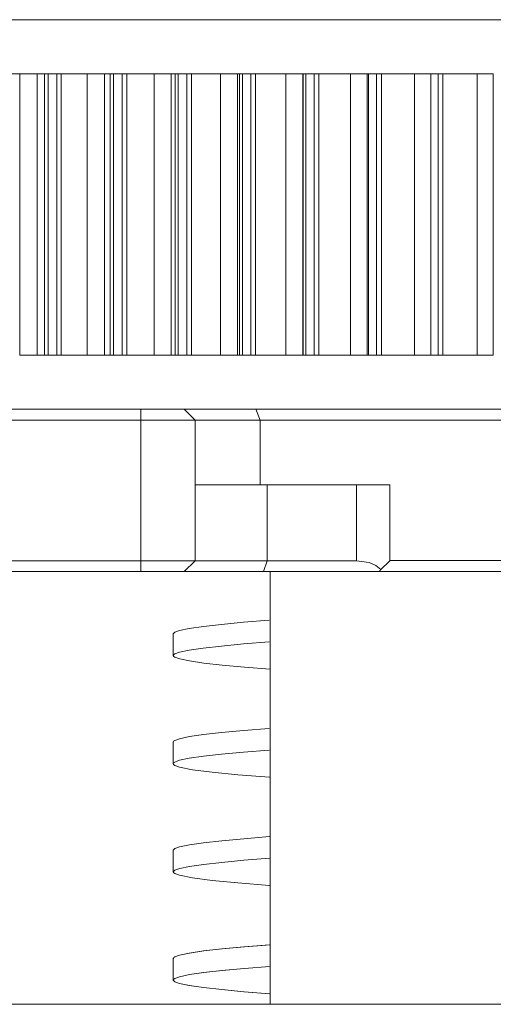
# Model space of a CAD drawing. Header units: millimetres. Extents: x 10 to 2518, y 8 to 1786.
# Tile 22 of 34: x 1466 to 1510, y 888 to 979. Entities that reach past the tile are written whole.
import ezdxf

# ---------------------------------------------------------------- set-up
doc = ezdxf.new("R2010")
doc.units = ezdxf.units.MM
doc.layers.add('1', color=7, linetype='Continuous', true_color=0xffffff)

msp = doc.modelspace()

# ---------------------------------------------------------------- linework, layer by layer
at = {"layer": '1', "color": 253, "linetype": 'Continuous', "lineweight": 13}
msp.add_line((1435.5141, 978.9133), (1609.2527, 978.9133), dxfattribs=at)
at = {"layer": '1', "color": 7, "linetype": 'Continuous', "lineweight": 13}
for p, q in [((1464.068, 973.9133), (1466.3115, 973.9133)), ((1467.9258, 973.9133), (1466.3115, 973.9133)), ((1466.3115, 947.9133), (1466.3115, 973.9133)), ((1467.9258, 973.9133), (1468.6118, 973.9133)), ((1467.9258, 947.9133), (1467.9258, 973.9133)), ((1468.9293, 973.9133), (1468.6118, 973.9133)), ((1468.6118, 947.9133), (1468.6118, 973.9133)), ((1468.9293, 973.9133), (1469.7293, 973.9133)), ((1468.9293, 947.9133), (1468.9293, 973.9133)), ((1469.7293, 947.9133), (1469.7293, 973.9133)), ((1469.7293, 973.9133), (1470.1576, 973.9133)), ((1470.1576, 947.9133), (1470.1576, 973.9133)), ((1470.1576, 973.9133), (1472.5434, 973.9133)), ((1474.1454, 973.9133), (1472.5434, 973.9133)), ((1472.5434, 947.9133), (1472.5434, 973.9133)), ((1474.1454, 947.9133), (1474.1454, 973.9133)), ((1474.1454, 973.9133), (1474.6669, 973.9133)), ((1474.9714, 973.9133), (1474.6669, 973.9133)), ((1474.6669, 947.9133), (1474.6669, 973.9133)), ((1474.9714, 947.9133), (1474.9714, 973.9133)), ((1474.9714, 973.9133), (1475.7648, 973.9133)), ((1476.1999, 973.9133), (1475.7648, 973.9133)), ((1475.7648, 947.9133), (1475.7648, 973.9133)), ((1476.1999, 947.9133), (1476.1999, 973.9133)), ((1476.1999, 973.9133), (1478.7248, 973.9133)), ((1480.3123, 973.9133), (1478.7248, 973.9133)), ((1478.7248, 947.9133), (1478.7248, 973.9133)), ((1480.3123, 973.9133), (1480.6686, 973.9133)), ((1480.3123, 947.9133), (1480.3123, 973.9133)), ((1480.9597, 973.9133), (1480.6686, 973.9133)), ((1480.6686, 947.9133), (1480.6686, 973.9133)), ((1480.9597, 973.9133), (1481.7453, 973.9133)), ((1480.9597, 947.9133), (1480.9597, 973.9133)), ((1482.1867, 973.9133), (1481.7453, 973.9133)), ((1481.7453, 947.9133), (1481.7453, 973.9133)), ((1484.8471, 973.9133), (1482.1867, 973.9133)), ((1482.1867, 947.9133), (1482.1867, 973.9133)), ((1486.418, 973.9133), (1484.8471, 973.9133)), ((1484.8471, 947.9133), (1484.8471, 973.9133)), ((1486.418, 973.9133), (1486.6086, 973.9133)), ((1486.418, 947.9133), (1486.418, 973.9133)), ((1486.6086, 947.9133), (1486.6086, 973.9133)), ((1486.8859, 973.9133), (1486.6086, 973.9133)), ((1486.8859, 947.9133), (1486.8859, 973.9133)), ((1486.8859, 973.9133), (1487.6627, 973.9133)), ((1488.1097, 973.9133), (1487.6627, 973.9133)), ((1487.6627, 947.9133), (1487.6627, 973.9133)), ((1488.1097, 947.9133), (1488.1097, 973.9133)), ((1488.1097, 973.9133), (1490.902, 973.9133)), ((1492.4542, 973.9133), (1490.902, 973.9133)), ((1490.902, 947.9133), (1490.902, 973.9133)), ((1492.4542, 947.9133), (1492.4542, 973.9133)), ((1492.4542, 973.9133), (1492.5094, 973.9133)), ((1492.5094, 973.9133), (1492.7419, 973.9133)), ((1492.5094, 947.9133), (1492.5094, 973.9133)), ((1492.7419, 947.9133), (1492.7419, 973.9133)), ((1492.7419, 973.9133), (1493.5089, 973.9133)), ((1493.9608, 973.9133), (1493.5089, 973.9133)), ((1493.5089, 947.9133), (1493.5089, 973.9133)), ((1493.9608, 947.9133), (1493.9608, 973.9133)), ((1493.9608, 973.9133), (1496.8813, 973.9133)), ((1498.4126, 973.9133), (1496.8813, 973.9133)), ((1496.8813, 947.9133), (1496.8813, 973.9133)), ((1498.4126, 947.9133), (1498.4126, 973.9133)), ((1498.4126, 973.9133), (1498.4137, 973.9133)), ((1498.4137, 973.9133), (1498.5197, 973.9133)), ((1498.4137, 947.9133), (1498.4137, 973.9133)), ((1498.5197, 947.9133), (1498.5197, 973.9133)), ((1498.5197, 973.9133), (1499.2758, 973.9133)), ((1499.7321, 973.9133), (1499.2758, 973.9133)), ((1499.2758, 947.9133), (1499.2758, 973.9133)), ((1499.7321, 947.9133), (1499.7321, 973.9133)), ((1499.7321, 973.9133), (1502.7767, 973.9133)), ((1504.2851, 973.9133), (1502.7767, 973.9133)), ((1502.7767, 947.9133), (1502.7767, 973.9133)), ((1504.2851, 947.9133), (1504.2851, 973.9133)), ((1504.2851, 973.9133), (1504.9556, 973.9133)), ((1505.4157, 973.9133), (1504.9556, 973.9133)), ((1504.9556, 947.9133), (1504.9556, 973.9133)), ((1508.5803, 973.9133), (1505.4157, 973.9133)), ((1505.4157, 947.9133), (1505.4157, 973.9133)), ((1510.0637, 973.9133), (1508.5803, 973.9133)), ((1508.5803, 947.9133), (1508.5803, 973.9133)), ((1510.0637, 947.9133), (1510.0637, 973.9133)), ((1466.3115, 947.9133), (1467.9258, 947.9133)), ((1467.9258, 947.9133), (1468.6118, 947.9133)), ((1468.9293, 947.9133), (1468.6118, 947.9133)), ((1468.9293, 947.9133), (1469.7293, 947.9133)), ((1469.7293, 947.9133), (1470.1576, 947.9133)), ((1470.1576, 947.9133), (1472.5434, 947.9133)), ((1472.5434, 947.9133), (1474.1454, 947.9133)), ((1474.1454, 947.9133), (1474.6669, 947.9133)), ((1474.9714, 947.9133), (1474.6669, 947.9133)), ((1474.9714, 947.9133), (1475.7648, 947.9133)), ((1476.1999, 947.9133), (1475.7648, 947.9133)), ((1476.1999, 947.9133), (1478.7248, 947.9133)), ((1478.7248, 947.9133), (1480.3123, 947.9133)), ((1480.3123, 947.9133), (1480.6686, 947.9133)), ((1480.9597, 947.9133), (1480.6686, 947.9133)), ((1480.9597, 947.9133), (1481.7453, 947.9133)), ((1481.7453, 947.9133), (1482.1867, 947.9133)), ((1484.8471, 947.9133), (1482.1867, 947.9133)), ((1484.8471, 947.9133), (1486.418, 947.9133)), ((1486.418, 947.9133), (1486.6086, 947.9133)), ((1486.8859, 947.9133), (1486.6086, 947.9133)), ((1486.8859, 947.9133), (1487.6627, 947.9133)), ((1488.1097, 947.9133), (1487.6627, 947.9133)), ((1488.1097, 947.9133), (1490.902, 947.9133)), ((1490.902, 947.9133), (1492.4542, 947.9133)), ((1492.4542, 947.9133), (1492.5094, 947.9133)), ((1492.5094, 947.9133), (1492.7419, 947.9133)), ((1492.7419, 947.9133), (1493.5089, 947.9133)), ((1493.9608, 947.9133), (1493.5089, 947.9133)), ((1493.9608, 947.9133), (1496.8813, 947.9133)), ((1496.8813, 947.9133), (1498.4126, 947.9133)), ((1498.4126, 947.9133), (1498.4137, 947.9133)), ((1498.4137, 947.9133), (1498.5197, 947.9133)), ((1498.5197, 947.9133), (1499.2758, 947.9133)), ((1499.7321, 947.9133), (1499.2758, 947.9133)), ((1499.7321, 947.9133), (1502.7767, 947.9133)), ((1502.7767, 947.9133), (1504.2851, 947.9133)), ((1504.2851, 947.9133), (1504.9556, 947.9133)), ((1504.9556, 947.9133), (1505.4157, 947.9133)), ((1508.5803, 947.9133), (1505.4157, 947.9133)), ((1508.5803, 947.9133), (1510.0637, 947.9133)), ((1442.6128, 942.9133), (1477.5135, 942.9133)), ((1477.5135, 941.9133), (1477.5135, 942.9133)), ((1477.5135, 942.9133), (1481.5088, 942.9133)), ((1568.0141, 942.9133), (1481.5088, 942.9133)), ((1481.5135, 942.9133), (1482.5135, 941.9133)), ((1477.5135, 941.9133), (1442.6128, 941.9133)), ((1477.5135, 928.9133), (1477.5135, 941.9133)), ((1482.5135, 941.9133), (1477.5135, 941.9133)), ((1482.5135, 941.9133), (1482.5135, 928.9133)), ((1488.5135, 941.9133), (1488.5135, 935.9133)), ((1489.1802, 935.9133), (1482.5135, 935.9133)), ((1489.1802, 935.9133), (1489.1802, 928.9133)), ((1489.1802, 935.9133), (1497.4365, 935.9133)), ((1500.5135, 935.9133), (1497.4365, 935.9133)), ((1497.4365, 928.9133), (1497.4365, 935.9133)), ((1500.5135, 935.9133), (1500.5135, 928.9133)), ((1455.0133, 928.9133), (1477.5135, 928.9133)), ((1477.5135, 928.9133), (1477.5135, 927.9133)), ((1482.5135, 928.9133), (1477.5135, 928.9133)), ((1482.5135, 928.9133), (1481.5135, 927.9133)), ((1482.5135, 928.9133), (1489.1802, 928.9133)), ((1489.1802, 928.9133), (1488.8468, 927.9133)), ((1489.1802, 928.9133), (1497.4365, 928.9133)), ((1477.5135, 927.9133), (1455.0133, 927.9133)), ((1481.5135, 927.9133), (1477.5135, 927.9133)), ((1488.8468, 927.9133), (1481.5135, 927.9133)), ((1488.8468, 927.9133), (1499.5132, 927.9133)), ((1489.457, 927.9133), (1489.457, 887.9131)), ((1499.5132, 927.9133), (1567.0081, 927.9133)), ((1480.5038, 890.1378), (1480.5038, 892.1639)), ((1480.5038, 890.1378), (1480.5038, 890.1366)), ((1332.5141, 887.9133), (1538.5141, 887.9133))]:
    msp.add_line(p, q, dxfattribs=at)
for points in [[(1481.5135, 942.9133), (1481.5127, 942.9133), (1481.5127, 942.9133), (1481.5127, 942.9133), (1481.5127, 942.9133), (1481.5127, 942.9133), (1481.513, 942.9133), (1481.5336, 942.9133), (1481.9484, 942.9133), (1488.1135, 942.9133)], [(1488.1135, 942.9133), (1561.5282, 942.9133), (1566.667, 942.9133), (1566.9875, 942.9133), (1567.0071, 942.9133), (1567.0082, 942.9133), (1567.0082, 942.9133), (1567.0082, 942.9133), (1567.0082, 942.9133), (1567.0082, 942.9133)], [(1488.1135, 942.9133), (1488.5135, 941.9133)], [(1488.5135, 941.9133), (1482.9306, 941.9133), (1482.5397, 941.9133), (1482.5151, 941.9133), (1482.5136, 941.9133), (1482.5135, 941.9133), (1482.5135, 941.9133)], [(1568.0141, 941.9133), (1568.014, 941.9133), (1568.0127, 941.9133), (1567.9921, 941.9133), (1567.6654, 941.9133), (1562.485, 941.9133), (1488.5135, 941.9133)], [(1499.6858, 928.0857), (1499.2035, 928.4597), (1498.599, 928.7354), (1497.4365, 928.9133)], [(1500.5135, 928.9133), (1500.5135, 928.9133), (1500.5135, 928.9133), (1500.5133, 928.9131), (1500.5102, 928.9101), (1500.4609, 928.8607), (1499.6858, 928.0857)], [(1500.5151, 928.9189), (1563.4063, 928.9186), (1567.7247, 928.9186), (1567.996, 928.9185), (1568.013, 928.9185), (1568.014, 928.9185), (1568.0141, 928.9185), (1568.0141, 928.9185), (1568.0141, 928.9185), (1568.0141, 928.9185)], [(1480.4979, 922.1496), (1480.5353, 922.2281), (1480.6453, 922.3066), (1481.0814, 922.4636), (1481.98, 922.6521), (1483.2801, 922.8405), (1484.9623, 923.0289), (1486.9997, 923.2173), (1489.3655, 923.4057)], [(1480.5003, 922.163), (1480.5003, 921.0293), (1480.5003, 920.1385)], [(1489.4512, 918.8871), (1487.0675, 919.0759), (1485.0181, 919.2648), (1483.3266, 919.4536), (1482.0129, 919.6425), (1481.0967, 919.8314), (1480.6511, 919.9888), (1480.539, 920.0674), (1480.5003, 920.1461), (1480.5348, 920.2248), (1480.642, 920.3035), (1481.0733, 920.4609), (1481.9691, 920.6498), (1483.2713, 920.8386), (1484.9577, 921.0275), (1486.9998, 921.2164), (1489.3693, 921.4052)], [(1480.4941, 912.1498), (1480.5315, 912.2283), (1480.6424, 912.3068), (1481.0816, 912.4639), (1481.984, 912.6523), (1483.2851, 912.8407), (1484.9655, 913.0291), (1487.001, 913.2175), (1489.3673, 913.4059)], [(1480.4962, 912.1619), (1480.4962, 911.0282), (1480.4962, 910.1374)], [(1489.3922, 908.8915), (1486.4752, 909.1271), (1484.0822, 909.3628), (1482.2779, 909.5984), (1481.0873, 909.8341), (1480.6458, 909.9912), (1480.5336, 910.0697), (1480.4962, 910.1482), (1480.5331, 910.2268), (1480.6436, 910.3053), (1481.0815, 910.4624), (1481.9814, 910.6509), (1483.2786, 910.8395), (1484.9604, 911.028), (1487.0002, 911.2165), (1489.3662, 911.405)], [(1480.4996, 902.15), (1480.5357, 902.2287), (1480.6449, 902.3073), (1481.083, 902.4646), (1481.9896, 902.6534), (1483.2948, 902.8421), (1484.9803, 903.0309), (1487.0265, 903.2196), (1489.4033, 903.4084)], [(1480.4997, 902.1623), (1480.4997, 901.0286), (1480.4997, 900.1378)], [(1489.3798, 898.8924), (1486.464, 899.1283), (1484.077, 899.3642), (1482.2749, 899.6), (1481.0863, 899.8359), (1480.6472, 899.9931), (1480.5365, 900.0717), (1480.4997, 900.1504), (1480.5373, 900.229), (1480.649, 900.3076), (1481.0907, 900.4648), (1481.9958, 900.6535), (1483.2974, 900.8422), (1484.9824, 901.0309), (1487.0307, 901.2196), (1489.4082, 901.4083)], [(1480.5048, 892.1491), (1480.5395, 892.2281), (1480.6471, 892.3071), (1481.0815, 892.4651), (1481.99, 892.6547), (1483.3108, 892.8443), (1485.0163, 893.0339), (1487.0777, 893.2235), (1489.4662, 893.4131)], [(1480.5054, 892.1487), (1480.5393, 892.2273), (1480.6455, 892.3059), (1481.075, 892.4632), (1481.9741, 892.6519), (1483.282, 892.8407), (1484.9715, 893.0294), (1487.0143, 893.2181), (1489.382, 893.4068)], [(1489.3934, 888.8911), (1487.023, 889.08), (1484.9782, 889.2689), (1483.2852, 889.4579), (1481.9776, 889.6468), (1481.0786, 889.8358), (1480.6476, 889.9933), (1480.5397, 890.072), (1480.5038, 890.1507), (1480.54, 890.2294), (1480.6484, 890.3082), (1481.0851, 890.4656), (1481.9939, 890.6546), (1483.3107, 890.8435), (1485.005, 891.0325), (1487.0504, 891.2214), (1489.4245, 891.4104)], [(1489.422, 888.8893), (1487.0471, 889.0783), (1484.9978, 889.2674), (1483.3003, 889.4564), (1481.9883, 889.6454), (1481.0849, 889.8345), (1480.6506, 889.992), (1480.5412, 890.0708), (1480.5038, 890.1495), (1480.5385, 890.2283), (1480.6456, 890.307), (1481.0797, 890.4646), (1481.9857, 890.6536), (1483.3003, 890.8426), (1484.9929, 891.0317), (1487.037, 891.2207), (1489.4102, 891.4097)]]:
    msp.add_lwpolyline(points, dxfattribs=at)
msp.add_polyline3d([(1499.5135, 927.9133, 0), (1499.5169, 927.9167, 0), (1499.5204, 927.9202, 0), (1499.5238, 927.9236, 0), (1499.5273, 927.9271, 0), (1499.5307, 927.9305, 0), (1499.5342, 927.934, 0), (1499.5376, 927.9374, 0), (1499.5411, 927.9409, 0), (1499.5445, 927.9443, 0), (1499.5479, 927.9478, 0), (1499.5514, 927.9512, 0), (1499.5548, 927.9547, 0), (1499.5583, 927.9581, 0), (1499.5617, 927.9616, 0), (1499.5652, 927.965, 0), (1499.5686, 927.9685, 0), (1499.5721, 927.9719, 0), (1499.5755, 927.9754, 0), (1499.579, 927.9788, 0), (1499.5824, 927.9822, 0), (1499.5859, 927.9857, 0), (1499.5893, 927.9891, 0), (1499.5928, 927.9926, 0), (1499.5962, 927.996, 0), (1499.5997, 927.9995, 0), (1499.6031, 928.0029, 0), (1499.6066, 928.0064, 0), (1499.61, 928.0098, 0), (1499.6134, 928.0133, 0), (1499.6169, 928.0167, 0), (1499.6203, 928.0202, 0), (1499.6238, 928.0236, 0), (1499.6272, 928.0271, 0), (1499.6307, 928.0305, 0), (1499.6341, 928.034, 0), (1499.6376, 928.0374, 0), (1499.641, 928.0409, 0), (1499.6445, 928.0443, 0), (1499.6479, 928.0477, 0), (1499.6514, 928.0512, 0), (1499.6548, 928.0546, 0), (1499.6583, 928.0581, 0), (1499.6617, 928.0615, 0), (1499.6652, 928.065, 0), (1499.6686, 928.0684, 0), (1499.6721, 928.0719, 0), (1499.6755, 928.0753, 0), (1499.679, 928.0788, 0), (1499.6824, 928.0822, 0), (1499.6858, 928.0857, 0)], dxfattribs=at)

doc.saveas('drawing.dxf')
